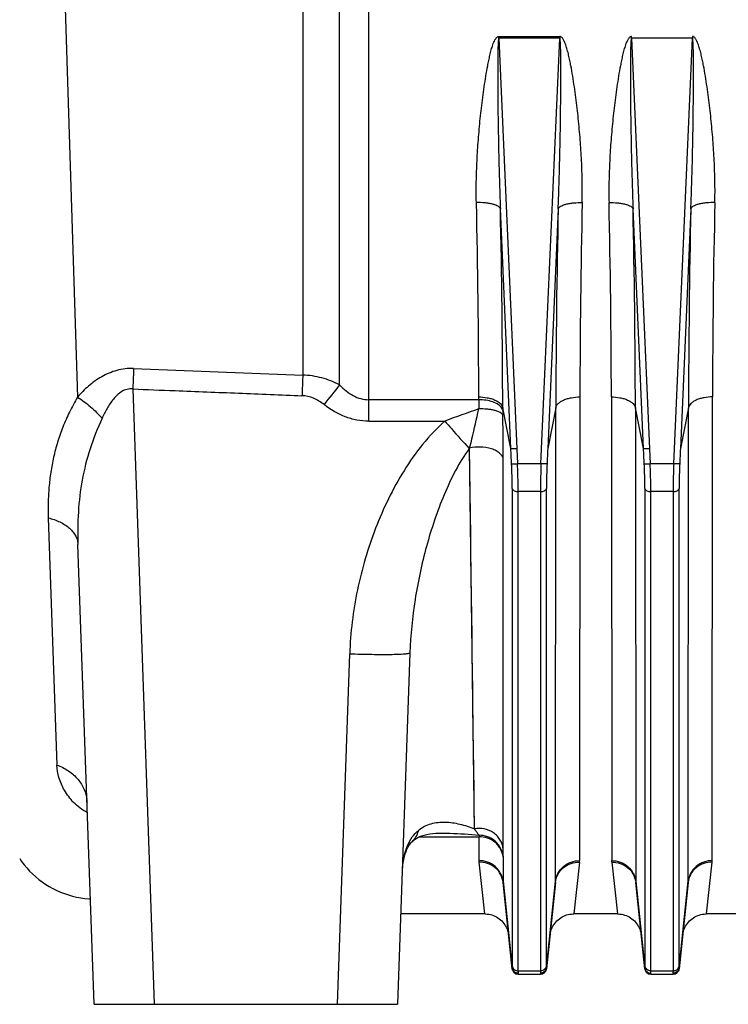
# Model space of a CAD drawing. Extents: x -1529 to 1181, y 8 to 1701.
# Tile 25 of 74: x -760 to -643, y 722 to 885. Entities that reach past the tile are written whole.
import ezdxf

# ---------------------------------------------------------------- set-up
doc = ezdxf.new("R2010")
doc.units = 0
doc.header["$LTSCALE"] = 65.395
doc.layers.get('0').update_dxf_attribs({"linetype": 'CONTINUOUS'})

msp = doc.modelspace()

# ---------------------------------------------------------------- linework, layer by layer
at = {"color": 9, "linetype": 'CONTINUOUS'}
for p, q in [((-713.13, 990.79), (-713.13, 826.15)), ((-702.17, 818.5), (-702.17, 946.23)), ((-707.02, 824.52), (-707.02, 941.08)), ((-752.99, 900.95), (-750.5, 822.51)), ((-680.61, 882.03), (-677.63, 813.94)), ((-673.52, 813.94), (-670.53, 882.03)), ((-658.61, 882.03), (-655.63, 813.94)), ((-651.52, 813.94), (-648.53, 882.03)), ((-678.62, 813.96), (-680.37, 853.74)), ((-670.78, 853.74), (-672.52, 813.96)), ((-656.62, 813.96), (-658.37, 853.74)), ((-648.78, 853.74), (-650.52, 813.96)), ((-741.32, 823.86), (-737.76, 721.79)), ((-683.96, 822.07), (-702.17, 822.07)), ((-667.19, 822.53), (-667.23, 745.63)), ((-678.62, 813.96), (-679.98, 820.74)), ((-671.17, 820.74), (-672.52, 813.96)), ((-671.21, 742.21), (-671.17, 820.74)), ((-657.98, 820.74), (-657.93, 742.21)), ((-656.62, 813.96), (-657.98, 820.74)), ((-649.17, 820.74), (-650.52, 813.96)), ((-649.21, 742.21), (-649.17, 820.74)), ((-702.17, 818.5), (-689.57, 818.5)), ((-685.47, 814.03), (-685.52, 813.96)), ((-684.64, 750.89), (-685.47, 814.03)), ((-685.38, 806.69), (-685.47, 814.03)), ((-677.63, 813.94), (-677.52, 811.44)), ((-673.63, 811.44), (-673.52, 813.94)), ((-655.63, 813.94), (-655.52, 811.44)), ((-651.63, 811.44), (-651.52, 813.94)), ((-679.92, 747.65), (-679.88, 812.22)), ((-679.89, 804.64), (-679.88, 812.22)), ((-673.63, 811.44), (-677.52, 811.44)), ((-651.63, 811.44), (-655.52, 811.44)), ((-678.41, 807.32), (-678.41, 728.18)), ((-677.42, 727.33), (-677.42, 806.84)), ((-673.73, 806.84), (-677.42, 806.84)), ((-673.73, 806.84), (-673.73, 727.33)), ((-672.73, 728.18), (-672.73, 807.32)), ((-656.41, 807.32), (-656.41, 728.18)), ((-655.42, 727.33), (-655.42, 806.84)), ((-651.73, 806.84), (-655.42, 806.84)), ((-651.73, 806.84), (-651.73, 727.33)), ((-650.73, 728.18), (-650.73, 807.32)), ((-685.29, 799.59), (-685.38, 806.69)), ((-755.33, 802.47), (-753.9, 761.47)), ((-685.07, 782.97), (-685.16, 789.41)), ((-707.39, 721.79), (-705.35, 779.93)), ((-693.78, 749.59), (-683.91, 749.59)), ((-690.32, 750.19), (-690.32, 750.19)), ((-683.91, 745.63), (-683.91, 749.59)), ((-695.02, 748.76), (-695.02, 748.76)), ((-682.97, 736.79), (-683.9, 745.38)), ((-679.93, 746.26), (-679.93, 742.21)), ((-667.25, 745.38), (-668.17, 736.79)), ((-679.93, 742.21), (-678.42, 727.84)), ((-672.72, 727.84), (-671.21, 742.21)), ((-657.93, 742.21), (-656.42, 727.84)), ((-650.72, 727.84), (-649.21, 742.21)), ((-677.42, 726.79), (-677.43, 726.85)), ((-677.42, 727.33), (-673.73, 727.33)), ((-673.72, 726.85), (-673.72, 726.79)), ((-655.42, 726.79), (-655.43, 726.85)), ((-655.42, 727.33), (-651.73, 727.33)), ((-651.72, 726.85), (-651.72, 726.79))]:
    msp.add_line(p, q, dxfattribs=at)
at = {"color": 2, "linetype": 'CONTINUOUS'}
for p, q in [((-680.61, 882.03), (-680.61, 882.33)), ((-680.61, 882.33), (-670.53, 882.33)), ((-670.53, 882.03), (-680.61, 882.03)), ((-670.53, 882.33), (-670.53, 882.03)), ((-658.61, 882.03), (-658.61, 882.33)), ((-648.53, 882.03), (-658.61, 882.03)), ((-648.53, 882.33), (-648.53, 882.03)), ((-683.96, 822.07), (-683.96, 822.53)), ((-661.96, 822.53), (-661.91, 745.63)), ((-645.23, 745.63), (-645.19, 822.53)), ((-679.98, 820.74), (-679.98, 820.28)), ((-661.9, 745.38), (-660.97, 736.79)), ((-646.17, 736.79), (-645.25, 745.38))]:
    msp.add_line(p, q, dxfattribs=at)
at = {"color": 6, "linetype": 'CONTINUOUS'}
for p, q in [((-741.18, 827.24), (-713.13, 826.15)), ((-747.75, 721.79), (-750.41, 798.06)), ((-695.36, 780.11), (-697.4, 721.79)), ((-748.96, 755.7), (-748.98, 755.74)), ((-748.93, 755.64), (-748.96, 755.7)), ((-678.42, 727.69), (-679.92, 742)), ((-671.22, 742), (-672.73, 727.69)), ((-656.42, 727.69), (-657.92, 742)), ((-649.22, 742), (-650.73, 727.69)), ((-682.97, 736.79), (-696.87, 736.79)), ((-660.97, 736.79), (-668.17, 736.79)), ((-638.97, 736.79), (-646.17, 736.79)), ((-677.42, 726.79), (-673.72, 726.79)), ((-655.42, 726.79), (-651.72, 726.79)), ((-747.75, 721.79), (-697.4, 721.79))]:
    msp.add_line(p, q, dxfattribs=at)
at = {"color": 9, "linetype": 'CONTINUOUS'}
for points in [[(-679.9, 790.36), (-679.89, 797.35), (-679.89, 800.96), (-679.89, 804.64)], [(-685.16, 789.41), (-685.24, 796.13), (-685.29, 799.59)], [(-679.91, 774.37), (-679.9, 780.5), (-679.9, 783.7), (-679.9, 786.99), (-679.9, 790.36)], [(-684.95, 773.98), (-685.03, 779.88), (-685.07, 782.97)], [(-679.91, 763.23), (-679.91, 768.6), (-679.91, 771.44), (-679.91, 774.37)], [(-684.81, 763.53), (-684.92, 771.17), (-684.95, 773.98)], [(-684.72, 756.79), (-684.78, 761.21), (-684.81, 763.53)], [(-679.91, 755.91), (-679.91, 760.69), (-679.91, 763.23)], [(-684.64, 750.89), (-684.69, 754.72), (-684.72, 756.79)], [(-679.92, 747.65), (-679.91, 751.56), (-679.91, 753.68), (-679.91, 755.91)]]:
    msp.add_lwpolyline(points, dxfattribs=at)
at = {"color": 6, "linetype": 'CONTINUOUS'}
for points in [[(-748.98, 755.74), (-748.99, 755.75), (-748.99, 755.77), (-748.99, 755.76), (-748.98, 755.71), (-748.96, 755.63), (-748.94, 755.52), (-748.92, 755.38), (-748.91, 755.25)], [(-695.02, 748.76), (-694.82, 748.95), (-694.58, 749.14), (-694.32, 749.31), (-694.04, 749.47), (-693.72, 749.61), (-693.37, 749.75), (-692.98, 749.87), (-692.56, 749.97), (-692.09, 750.06), (-691.59, 750.12), (-691.05, 750.17), (-690.46, 750.19), (-690.32, 750.19)], [(-696.63, 743.69), (-696.62, 743.82), (-696.59, 744.21), (-696.56, 744.58), (-696.52, 744.92), (-696.48, 745.24), (-696.43, 745.53), (-696.38, 745.81), (-696.32, 746.07), (-696.26, 746.32), (-696.2, 746.55), (-696.14, 746.76), (-696.07, 746.96), (-696.01, 747.15), (-695.94, 747.33), (-695.87, 747.5), (-695.79, 747.67), (-695.71, 747.83), (-695.62, 747.98), (-695.53, 748.13), (-695.43, 748.27), (-695.32, 748.43), (-695.19, 748.58), (-695.06, 748.72), (-695.02, 748.76)], [(-760.07, 745.96), (-759.76, 745.5), (-759.34, 744.94), (-758.89, 744.41), (-758.42, 743.9), (-757.93, 743.41), (-757.42, 742.94), (-756.88, 742.5), (-756.33, 742.08), (-755.75, 741.69), (-755.16, 741.32), (-754.55, 740.99), (-753.93, 740.68), (-753.3, 740.4), (-752.65, 740.15), (-751.99, 739.93), (-751.32, 739.74), (-750.64, 739.58), (-749.96, 739.46), (-749.27, 739.36), (-748.58, 739.3), (-748.36, 739.29)], [(-682.97, 736.79), (-682.84, 736.79), (-682.57, 736.77), (-682.3, 736.73), (-682.03, 736.68), (-681.77, 736.61), (-681.51, 736.52), (-681.26, 736.41), (-681.02, 736.28), (-680.79, 736.14), (-680.56, 735.98), (-680.35, 735.81), (-680.15, 735.63), (-679.96, 735.43), (-679.79, 735.21), (-679.63, 734.99), (-679.49, 734.76), (-679.37, 734.52), (-679.26, 734.27), (-679.16, 734.01), (-679.09, 733.75), (-679.03, 733.48), (-679, 733.21)], [(-672.15, 733.21), (-672.11, 733.48), (-672.05, 733.75), (-671.98, 734.01), (-671.89, 734.27), (-671.78, 734.52), (-671.65, 734.76), (-671.51, 734.99), (-671.35, 735.21), (-671.18, 735.43), (-670.99, 735.63), (-670.79, 735.81), (-670.58, 735.98), (-670.36, 736.14), (-670.13, 736.28), (-669.88, 736.41), (-669.63, 736.52), (-669.38, 736.61), (-669.11, 736.68), (-668.85, 736.73), (-668.58, 736.77), (-668.3, 736.79), (-668.17, 736.79)], [(-660.97, 736.79), (-660.83, 736.79), (-660.56, 736.77), (-660.29, 736.73), (-660.02, 736.68), (-659.76, 736.6), (-659.5, 736.51), (-659.25, 736.4), (-659.01, 736.28), (-658.78, 736.14), (-658.56, 735.98), (-658.35, 735.81), (-658.15, 735.62), (-657.96, 735.42), (-657.79, 735.21), (-657.63, 734.99), (-657.49, 734.76), (-657.36, 734.51), (-657.26, 734.27), (-657.16, 734.01), (-657.09, 733.75), (-657.03, 733.48), (-657, 733.21)], [(-650.15, 733.21), (-650.11, 733.48), (-650.05, 733.75), (-649.98, 734.01), (-649.89, 734.27), (-649.78, 734.51), (-649.65, 734.76), (-649.51, 734.99), (-649.35, 735.21), (-649.18, 735.42), (-649, 735.62), (-648.8, 735.81), (-648.59, 735.98), (-648.36, 736.14), (-648.13, 736.28), (-647.89, 736.4), (-647.64, 736.51), (-647.38, 736.6), (-647.12, 736.68), (-646.86, 736.73), (-646.59, 736.77), (-646.31, 736.79), (-646.17, 736.79)]]:
    msp.add_lwpolyline(points, dxfattribs=at)
at = {"color": 9, "linetype": 'CONTINUOUS'}
for centre, radius, start, end in [((-2119.72, 821.26), 1435.77, 0.05063, 1.33728), ((836.11, 820.44), 1503.29, 178.69161, 179.92052), ((-2182.98, 819.46), 1503, 0.049, 1.30702), ((902.39, 818.62), 1573.56, 178.72119, 179.9228), ((-2231.54, 818.62), 1573.56, 0.07721, 1.27881), ((853.84, 819.46), 1503.01, 178.69298, 179.95099), ((-552.58, 699.55), 198.67, 141.0207, 142.221), ((-544.94, 822.16), 139.02, 180.0374, 180.6695), ((-639.89, 689.89), 137.88, 108.6333, 111.1203), ((-646.34, 820.3), 33.64, 180.0507, 181.3539), ((-755.03, 755.03), 6.12, 5.8231, 6.6777), ((-667.26, 749.6), 16.65, 179.1973, 180.0448), ((-681.54, 745.63), 2.38, 180.1359, 186.0601), ((-669.61, 745.63), 2.38, 353.9399, 359.8641), ((-677.91, 742.21), 2.02, 180.0337, 185.9838), ((-673.23, 742.21), 2.02, 354.0162, 359.9663), ((-655.91, 742.21), 2.02, 180.0337, 185.9838), ((-651.23, 742.21), 2.02, 354.0162, 359.9663), ((-677.44, 727.77), 0.981, 175.8246, 176.9982), ((-677.43, 727.86), 1.01, 259.3851, 270.0327), ((-655.44, 727.77), 0.981, 175.8246, 176.9982), ((-651.72, 727.86), 1.01, 269.9672, 280.6147)]:
    msp.add_arc(centre, radius, start, end, dxfattribs=at)
at = {"color": 2, "linetype": 'CONTINUOUS'}
for centre, radius, start, end in [((-2165.26, 820.44), 1503.3, 0.07953, 1.30838), ((790.58, 821.26), 1435.77, 178.66271, 179.94937), ((-681.34, 819.92), 1.41, 31.3908, 31.7656), ((-659.54, 745.63), 2.38, 180.1359, 186.0601), ((-647.61, 745.63), 2.38, 353.9399, 359.8641), ((-677.51, 728.28), 0.904, 186.0437, 197.0984), ((-651.63, 728.28), 0.904, 342.9016, 353.9563)]:
    msp.add_arc(centre, radius, start, end, dxfattribs=at)
at = {"color": 6, "linetype": 'CONTINUOUS'}
for centre, start, end in [((-677.42, 727.79), 186, 270), ((-673.72, 727.79), 270, 354), ((-655.42, 727.79), 186, 270), ((-651.72, 727.79), 270, 354)]:
    msp.add_arc(centre, 1, start, end, dxfattribs=at)
at = {"color": 9, "linetype": 'CONTINUOUS'}
for points, knots in [([(-684.35, 854.77), (-684.37, 855.92), (-684.38, 858.23), (-684.25, 861.7), (-684.03, 865.2), (-683.77, 868.11), (-683.51, 870.45), (-683.29, 872.2), (-683.05, 873.96), (-682.78, 875.72), (-682.52, 877.18), (-682.29, 878.34), (-682.1, 879.22), (-681.88, 880.08), (-681.67, 880.8), (-681.46, 881.36), (-681.3, 881.69), (-681.14, 881.95), (-681.01, 882.13), (-680.84, 882.28), (-680.69, 882.33), (-680.61, 882.33)], [0, 0, 0, 0, 0.122624, 0.246033, 0.370178, 0.495, 0.557648, 0.620444, 0.68338, 0.746449, 0.809645, 0.84129, 0.872965, 0.904671, 0.936407, 0.952292, 0.968187, 0.976145, 0.984109, 0.992073, 1, 1, 1, 1]), ([(-680.61, 882.03), (-680.62, 882.03), (-680.65, 882), (-680.66, 881.95), (-680.68, 881.87), (-680.7, 881.75), (-680.71, 881.59), (-680.73, 881.39), (-680.74, 881.18), (-680.75, 880.9), (-680.77, 880.54), (-680.78, 880.1), (-680.79, 879.66), (-680.8, 879.22), (-680.8, 878.63), (-680.81, 877.89), (-680.81, 877), (-680.81, 876.1), (-680.81, 874.91), (-680.8, 873.42), (-680.79, 871.63), (-680.77, 869.84), (-680.74, 868.04), (-680.71, 866.25), (-680.67, 863.86), (-680.6, 860.88), (-680.5, 857.31), (-680.41, 854.93), (-680.37, 853.74)], [0, 0, 0, 0, 0.001153, 0.003306, 0.006103, 0.009281, 0.016135, 0.023351, 0.030757, 0.038281, 0.053535, 0.068958, 0.084483, 0.100077, 0.11572, 0.147105, 0.178579, 0.210111, 0.241682, 0.304898, 0.368171, 0.431468, 0.494771, 0.558065, 0.621338, 0.747786, 0.874036, 1, 1, 1, 1]), ([(-670.78, 853.74), (-670.73, 854.93), (-670.65, 857.31), (-670.54, 860.88), (-670.48, 863.86), (-670.43, 866.25), (-670.4, 868.04), (-670.38, 869.84), (-670.36, 871.63), (-670.34, 873.42), (-670.33, 874.91), (-670.33, 876.1), (-670.33, 877), (-670.34, 877.89), (-670.34, 878.63), (-670.35, 879.22), (-670.36, 879.66), (-670.36, 880.1), (-670.38, 880.54), (-670.39, 880.9), (-670.4, 881.18), (-670.42, 881.39), (-670.43, 881.59), (-670.45, 881.75), (-670.46, 881.87), (-670.48, 881.95), (-670.5, 882), (-670.52, 882.03), (-670.53, 882.03)], [0, 0, 0, 0, 0.125964, 0.252214, 0.378662, 0.441936, 0.505229, 0.568532, 0.63183, 0.695103, 0.758319, 0.78989, 0.821422, 0.852896, 0.884281, 0.899924, 0.915518, 0.931043, 0.946466, 0.961721, 0.969245, 0.97665, 0.983866, 0.99072, 0.993897, 0.996695, 0.998847, 1, 1, 1, 1]), ([(-666.8, 854.77), (-666.77, 855.92), (-666.77, 858.23), (-666.89, 861.7), (-667.11, 865.2), (-667.38, 868.11), (-667.63, 870.45), (-667.85, 872.2), (-668.09, 873.96), (-668.36, 875.72), (-668.62, 877.18), (-668.85, 878.34), (-669.04, 879.22), (-669.26, 880.08), (-669.48, 880.8), (-669.69, 881.36), (-669.85, 881.69), (-670, 881.95), (-670.14, 882.13), (-670.31, 882.28), (-670.46, 882.33), (-670.53, 882.33)], [0, 0, 0, 0, 0.122624, 0.246033, 0.370178, 0.495, 0.557648, 0.620444, 0.68338, 0.746449, 0.809645, 0.84129, 0.872965, 0.90467, 0.936407, 0.952291, 0.968187, 0.976145, 0.984109, 0.992073, 1, 1, 1, 1]), ([(-658.61, 882.03), (-658.62, 882.03), (-658.65, 882), (-658.66, 881.95), (-658.68, 881.87), (-658.7, 881.75), (-658.71, 881.59), (-658.73, 881.39), (-658.74, 881.18), (-658.75, 880.9), (-658.77, 880.54), (-658.78, 880.1), (-658.79, 879.66), (-658.8, 879.22), (-658.8, 878.63), (-658.81, 877.89), (-658.81, 877), (-658.81, 876.1), (-658.81, 874.91), (-658.8, 873.42), (-658.79, 871.63), (-658.77, 869.84), (-658.74, 868.04), (-658.71, 866.25), (-658.67, 863.86), (-658.6, 860.88), (-658.5, 857.31), (-658.41, 854.93), (-658.37, 853.74)], [0, 0, 0, 0, 0.001153, 0.003305, 0.006102, 0.009279, 0.016133, 0.023349, 0.030754, 0.038278, 0.053532, 0.068955, 0.084481, 0.100074, 0.115717, 0.147102, 0.178577, 0.210108, 0.241679, 0.304896, 0.368168, 0.431466, 0.494769, 0.558063, 0.621337, 0.747785, 0.874036, 1, 1, 1, 1]), ([(-648.78, 853.74), (-648.73, 854.93), (-648.65, 857.31), (-648.54, 860.88), (-648.48, 863.86), (-648.43, 866.25), (-648.4, 868.04), (-648.38, 869.84), (-648.36, 871.63), (-648.34, 873.42), (-648.33, 874.91), (-648.33, 876.1), (-648.33, 877), (-648.34, 877.89), (-648.34, 878.63), (-648.35, 879.22), (-648.36, 879.66), (-648.36, 880.1), (-648.38, 880.54), (-648.39, 880.9), (-648.4, 881.18), (-648.42, 881.39), (-648.43, 881.59), (-648.45, 881.75), (-648.46, 881.87), (-648.48, 881.95), (-648.5, 882), (-648.52, 882.03), (-648.53, 882.03)], [0, 0, 0, 0, 0.125964, 0.252215, 0.378662, 0.441936, 0.50523, 0.568533, 0.63183, 0.695103, 0.758319, 0.78989, 0.821422, 0.852896, 0.884281, 0.899924, 0.915518, 0.931043, 0.946466, 0.96172, 0.969244, 0.976649, 0.983866, 0.99072, 0.993897, 0.996695, 0.998847, 1, 1, 1, 1]), ([(-680.37, 853.74), (-680.39, 853.82), (-680.5, 853.98), (-680.78, 854.18), (-681.17, 854.36), (-681.69, 854.52), (-682.29, 854.64), (-683.19, 854.75), (-683.88, 854.77), (-684.35, 854.77)], [0, 0, 0, 0, 0.056817, 0.13385, 0.236467, 0.363712, 0.511649, 0.672611, 1, 1, 1, 1]), ([(-670.78, 853.74), (-670.75, 853.82), (-670.64, 853.98), (-670.37, 854.18), (-669.97, 854.36), (-669.46, 854.52), (-668.85, 854.64), (-667.95, 854.75), (-667.26, 854.77), (-666.8, 854.77)], [0, 0, 0, 0, 0.056816, 0.13385, 0.236466, 0.363711, 0.511648, 0.672611, 1, 1, 1, 1]), ([(-662.35, 854.77), (-661.88, 854.77), (-661.19, 854.75), (-660.29, 854.64), (-659.68, 854.52), (-659.17, 854.36), (-658.77, 854.18), (-658.5, 853.98), (-658.39, 853.82), (-658.37, 853.74)], [0, 0, 0, 0, 0.328266, 0.489383, 0.637271, 0.764297, 0.866623, 0.943386, 1, 1, 1, 1]), ([(-644.8, 854.77), (-645.26, 854.77), (-645.95, 854.75), (-646.85, 854.64), (-647.46, 854.52), (-647.97, 854.36), (-648.37, 854.18), (-648.64, 853.98), (-648.75, 853.82), (-648.78, 853.74)], [0, 0, 0, 0, 0.327389, 0.488351, 0.636288, 0.763533, 0.86615, 0.943183, 1, 1, 1, 1]), ([(-741.18, 827.24), (-741.65, 827.26), (-742.59, 827.22), (-744.4, 826.87), (-746.51, 825.97), (-748.68, 824.4), (-749.92, 823.16), (-750.5, 822.51)], [0, 0, 0, 0, 0.130147, 0.259465, 0.512904, 0.75951, 1, 1, 1, 1]), ([(-741.18, 827.24), (-741.19, 826.97), (-741.24, 825.85), (-741.29, 824.72), (-741.32, 823.86)], [0, 0, 0, 0, 0.238557, 1, 1, 1, 1]), ([(-713.13, 826.15), (-713.14, 825.88), (-713.19, 824.74), (-713.23, 823.6), (-713.27, 822.73)], [0, 0, 0, 0, 0.236825, 1, 1, 1, 1]), ([(-707.02, 824.52), (-707.49, 824.77), (-708.46, 825.21), (-709.97, 825.71), (-711.54, 826.04), (-712.6, 826.13), (-713.13, 826.15)], [0, 0, 0, 0, 0.249564, 0.499467, 0.749644, 1, 1, 1, 1]), ([(-741.32, 823.86), (-741.64, 823.9), (-742.29, 823.84), (-743.17, 823.44), (-743.91, 822.86), (-744.76, 821.94), (-745.61, 820.65), (-746.17, 819.55), (-746.42, 818.99)], [0, 0, 0, 0, 0.128175, 0.255318, 0.38123, 0.506163, 0.753872, 1, 1, 1, 1]), ([(-707.02, 824.52), (-706.68, 824.17), (-705.98, 823.51), (-704.8, 822.71), (-703.52, 822.19), (-702.62, 822.07), (-702.17, 822.07)], [0, 0, 0, 0, 0.2625, 0.51595, 0.760775, 1, 1, 1, 1]), ([(-750.5, 822.51), (-750.96, 821.7), (-751.83, 820.07), (-752.93, 817.57), (-753.81, 815.07), (-754.48, 812.56), (-754.95, 810.04), (-755.24, 807.52), (-755.38, 804.99), (-755.37, 803.31), (-755.33, 802.47)], [0, 0, 0, 0, 0.134834, 0.264929, 0.391323, 0.515117, 0.637278, 0.758531, 0.87933, 1, 1, 1, 1]), ([(-750.5, 822.51), (-749.73, 822.03), (-748.29, 820.94), (-747.01, 819.67), (-746.42, 818.99)], [0, 0, 0, 0, 0.501888, 1, 1, 1, 1]), ([(-709.6, 821.26), (-710.14, 821.68), (-711.29, 822.39), (-712.62, 822.7), (-713.27, 822.73)], [0, 0, 0, 0, 0.508975, 1, 1, 1, 1]), ([(-671.17, 820.74), (-671.14, 820.86), (-671.05, 821.11), (-670.77, 821.45), (-670.37, 821.76), (-669.86, 822.04), (-669.25, 822.26), (-668.35, 822.47), (-667.65, 822.53), (-667.19, 822.53)], [0, 0, 0, 0, 0.077891, 0.16957, 0.279031, 0.406002, 0.547762, 0.698491, 1, 1, 1, 1]), ([(-661.96, 822.53), (-661.49, 822.53), (-660.79, 822.47), (-659.9, 822.26), (-659.29, 822.04), (-658.77, 821.76), (-658.37, 821.45), (-658.1, 821.11), (-658, 820.86), (-657.98, 820.74)], [0, 0, 0, 0, 0.301509, 0.452238, 0.593998, 0.720969, 0.83043, 0.922109, 1, 1, 1, 1]), ([(-645.19, 822.53), (-645.65, 822.53), (-646.35, 822.47), (-647.25, 822.26), (-647.86, 822.04), (-648.37, 821.76), (-648.77, 821.45), (-649.05, 821.11), (-649.14, 820.86), (-649.17, 820.74)], [0, 0, 0, 0, 0.301608, 0.452356, 0.594114, 0.721065, 0.830495, 0.922141, 1, 1, 1, 1]), ([(-702.17, 818.5), (-702.85, 818.5), (-704.19, 818.63), (-706.78, 819.39), (-708.54, 820.44), (-709.6, 821.26)], [0, 0, 0, 0, 0.250291, 0.500613, 1, 1, 1, 1]), ([(-685.47, 814.03), (-685.34, 814.55), (-684.81, 816.72), (-684.3, 818.88), (-683.95, 820.54)], [0, 0, 0, 0, 0.24164, 1, 1, 1, 1]), ([(-679.97, 819.51), (-679.99, 819.59), (-680.12, 819.77), (-680.42, 819.97), (-680.84, 820.16), (-681.37, 820.31), (-681.98, 820.43), (-682.85, 820.53), (-683.51, 820.54), (-683.95, 820.54)], [0, 0, 0, 0, 0.061628, 0.144922, 0.253965, 0.386072, 0.534807, 0.691929, 1, 1, 1, 1]), ([(-746.42, 818.99), (-747.17, 817.34), (-748.51, 813.99), (-749.82, 808.77), (-750.44, 803.44), (-750.47, 799.85), (-750.41, 798.06)], [0, 0, 0, 0, 0.253189, 0.500934, 0.748975, 1, 1, 1, 1]), ([(-689.57, 818.5), (-690.92, 817.33), (-693.36, 814.72), (-696.43, 810.35), (-699, 805.66), (-701.13, 800.77), (-702.84, 795.71), (-704.14, 790.53), (-705.01, 785.26), (-705.29, 781.71), (-705.35, 779.93)], [0, 0, 0, 0, 0.124974, 0.249984, 0.374997, 0.500007, 0.625012, 0.750012, 0.875008, 1, 1, 1, 1]), ([(-689.57, 818.5), (-689.22, 818.09), (-687.88, 816.56), (-686.52, 815.05), (-685.52, 813.96)], [0, 0, 0, 0, 0.269141, 1, 1, 1, 1]), ([(-679.88, 812.22), (-679.88, 812.8), (-679.89, 815.23), (-679.92, 817.66), (-679.97, 819.51)], [0, 0, 0, 0, 0.236884, 1, 1, 1, 1]), ([(-685.52, 813.96), (-686.38, 812.81), (-687.9, 810.3), (-689.77, 806.29), (-691.34, 802.08), (-693.09, 796.33), (-694.66, 789.01), (-695.26, 783.06), (-695.36, 780.11)], [0, 0, 0, 0, 0.121096, 0.245757, 0.371966, 0.498659, 0.751087, 1, 1, 1, 1]), ([(-679.88, 812.23), (-679.91, 812.39), (-680.05, 812.73), (-680.45, 813.2), (-681.07, 813.62), (-682.16, 814.07), (-683.68, 814.29), (-684.91, 814.17), (-685.47, 814.03)], [0, 0, 0, 0, 0.077213, 0.171869, 0.288294, 0.425213, 0.727204, 1, 1, 1, 1]), ([(-678.41, 807.32), (-678.41, 807.64), (-678.42, 809.02), (-678.46, 810.4), (-678.51, 811.46)], [0, 0, 0, 0, 0.233215, 1, 1, 1, 1]), ([(-678.51, 811.46), (-678.5, 811.45), (-678.47, 811.44), (-678.41, 811.43), (-678.31, 811.43), (-678.13, 811.42), (-677.86, 811.42), (-677.63, 811.43), (-677.52, 811.44)], [0, 0, 0, 0, 0.032317, 0.096483, 0.194815, 0.324125, 0.649692, 1, 1, 1, 1]), ([(-677.42, 806.84), (-677.42, 807.2), (-677.43, 808.73), (-677.47, 810.26), (-677.52, 811.44)], [0, 0, 0, 0, 0.233224, 1, 1, 1, 1]), ([(-673.63, 811.44), (-673.64, 811.03), (-673.7, 809.5), (-673.73, 807.97), (-673.73, 806.84)], [0, 0, 0, 0, 0.263044, 1, 1, 1, 1]), ([(-672.63, 811.46), (-672.64, 811.45), (-672.67, 811.44), (-672.74, 811.43), (-672.83, 811.43), (-673.02, 811.42), (-673.29, 811.42), (-673.51, 811.43), (-673.63, 811.44)], [0, 0, 0, 0, 0.032317, 0.096483, 0.194815, 0.324125, 0.649693, 1, 1, 1, 1]), ([(-672.63, 811.46), (-672.65, 811.09), (-672.7, 809.71), (-672.73, 808.33), (-672.73, 807.32)], [0, 0, 0, 0, 0.263014, 1, 1, 1, 1]), ([(-656.41, 807.32), (-656.41, 807.64), (-656.42, 809.02), (-656.46, 810.4), (-656.51, 811.46)], [0, 0, 0, 0, 0.233215, 1, 1, 1, 1]), ([(-656.51, 811.46), (-656.5, 811.45), (-656.47, 811.44), (-656.41, 811.43), (-656.31, 811.43), (-656.13, 811.42), (-655.86, 811.42), (-655.63, 811.43), (-655.52, 811.44)], [0, 0, 0, 0, 0.032317, 0.096483, 0.194815, 0.324125, 0.649692, 1, 1, 1, 1]), ([(-655.42, 806.84), (-655.42, 807.2), (-655.43, 808.73), (-655.47, 810.26), (-655.52, 811.44)], [0, 0, 0, 0, 0.233224, 1, 1, 1, 1]), ([(-651.63, 811.44), (-651.64, 811.03), (-651.7, 809.5), (-651.73, 807.97), (-651.73, 806.84)], [0, 0, 0, 0, 0.263044, 1, 1, 1, 1]), ([(-650.63, 811.46), (-650.64, 811.45), (-650.67, 811.44), (-650.74, 811.43), (-650.83, 811.43), (-651.02, 811.42), (-651.29, 811.42), (-651.51, 811.43), (-651.63, 811.44)], [0, 0, 0, 0, 0.032317, 0.096483, 0.194815, 0.324125, 0.649693, 1, 1, 1, 1]), ([(-650.63, 811.46), (-650.65, 811.09), (-650.7, 809.71), (-650.73, 808.33), (-650.73, 807.32)], [0, 0, 0, 0, 0.263014, 1, 1, 1, 1]), ([(-678.41, 807.32), (-678.38, 807.16), (-678.13, 806.97), (-677.77, 806.86), (-677.53, 806.84), (-677.42, 806.84)], [0, 0, 0, 0, 0.404799, 0.698191, 1, 1, 1, 1]), ([(-673.73, 806.84), (-673.61, 806.84), (-673.38, 806.86), (-673.02, 806.97), (-672.76, 807.16), (-672.73, 807.32)], [0, 0, 0, 0, 0.301809, 0.595201, 1, 1, 1, 1]), ([(-656.41, 807.32), (-656.38, 807.16), (-656.13, 806.97), (-655.77, 806.86), (-655.53, 806.84), (-655.42, 806.84)], [0, 0, 0, 0, 0.404799, 0.698191, 1, 1, 1, 1]), ([(-651.73, 806.84), (-651.61, 806.84), (-651.38, 806.86), (-651.02, 806.97), (-650.76, 807.16), (-650.73, 807.32)], [0, 0, 0, 0, 0.301809, 0.595201, 1, 1, 1, 1]), ([(-755.33, 802.47), (-754.67, 802.31), (-753.41, 801.88), (-752.03, 801.01), (-751.2, 800.15), (-750.76, 799.47), (-750.49, 798.77), (-750.42, 798.29), (-750.41, 798.06)], [0, 0, 0, 0, 0.290491, 0.560554, 0.682956, 0.796164, 0.901129, 1, 1, 1, 1]), ([(-705.35, 779.93), (-704.75, 779.91), (-703.52, 779.87), (-701.7, 779.84), (-699.96, 779.82), (-698.39, 779.83), (-697.26, 779.86), (-696.52, 779.9), (-696.1, 779.93), (-695.78, 779.97), (-695.56, 780.01), (-695.43, 780.04), (-695.36, 780.09), (-695.36, 780.11)], [0, 0, 0, 0, 0.181194, 0.36648, 0.544768, 0.703975, 0.833441, 0.884646, 0.926217, 0.95802, 0.980359, 0.993823, 1, 1, 1, 1]), ([(-753.9, 761.47), (-753.22, 761.23), (-751.92, 760.59), (-750.36, 759.19), (-749.34, 757.53), (-749.02, 756.32), (-748.95, 755.74)], [0, 0, 0, 0, 0.274176, 0.537267, 0.780283, 1, 1, 1, 1]), ([(-748.86, 753.58), (-749.29, 753.8), (-750.1, 754.31), (-751.44, 755.51), (-752.69, 757.18), (-753.62, 759.3), (-753.88, 760.76), (-753.9, 761.47)], [0, 0, 0, 0, 0.150839, 0.291415, 0.549548, 0.784398, 1, 1, 1, 1]), ([(-693.96, 750.63), (-693.65, 750.9), (-692.98, 751.35), (-691.49, 751.92), (-689.48, 752.11), (-687.04, 751.74), (-685.44, 751.21), (-684.64, 750.89)], [0, 0, 0, 0, 0.126024, 0.246344, 0.485126, 0.734828, 1, 1, 1, 1]), ([(-696.62, 743.89), (-696.58, 744.61), (-696.42, 746.01), (-695.9, 747.95), (-695.08, 749.52), (-694.34, 750.31), (-693.96, 750.63)], [0, 0, 0, 0, 0.291581, 0.567396, 0.80208, 1, 1, 1, 1]), ([(-693.96, 750.63), (-694.06, 750.28), (-694.33, 749.61), (-694.76, 749.02), (-695.02, 748.76)], [0, 0, 0, 0, 0.498884, 1, 1, 1, 1]), ([(-690.32, 750.19), (-689.79, 750.19), (-687.65, 750.16), (-685.51, 750), (-683.91, 749.83)], [0, 0, 0, 0, 0.248689, 1, 1, 1, 1]), ([(-679.92, 747.65), (-679.94, 747.88), (-680.04, 748.36), (-680.36, 749.06), (-680.85, 749.71), (-681.7, 750.43), (-683.01, 750.97), (-684.12, 750.98), (-684.64, 750.89)], [0, 0, 0, 0, 0.110308, 0.229221, 0.355685, 0.487617, 0.753392, 1, 1, 1, 1]), ([(-683.91, 749.83), (-683.97, 749.91), (-684.23, 750.26), (-684.47, 750.61), (-684.64, 750.89)], [0, 0, 0, 0, 0.236589, 1, 1, 1, 1]), ([(-679.93, 746.38), (-679.98, 746.83), (-680.26, 747.76), (-681.17, 748.91), (-682.46, 749.66), (-683.44, 749.83), (-683.91, 749.83)], [0, 0, 0, 0, 0.236251, 0.492997, 0.754039, 1, 1, 1, 1]), ([(-679.93, 746.26), (-679.98, 746.69), (-680.19, 747.36), (-680.7, 748.13), (-681.39, 748.83), (-682.47, 749.43), (-683.44, 749.59), (-683.91, 749.59)], [0, 0, 0, 0, 0.232368, 0.358389, 0.488471, 0.750828, 1, 1, 1, 1]), ([(-679.93, 746.38), (-679.93, 746.47), (-679.92, 746.89), (-679.92, 747.32), (-679.92, 747.65)], [0, 0, 0, 0, 0.222329, 1, 1, 1, 1]), ([(-679.93, 746.38), (-679.93, 746.37), (-679.93, 746.33), (-679.93, 746.29), (-679.93, 746.26)], [0, 0, 0, 0, 0.226322, 1, 1, 1, 1]), ([(-679.93, 742.21), (-679.98, 742.66), (-680.26, 743.58), (-681.17, 744.73), (-682.47, 745.46), (-683.44, 745.63), (-683.91, 745.63)], [0, 0, 0, 0, 0.23542, 0.491719, 0.753099, 1, 1, 1, 1]), ([(-679.92, 742), (-679.97, 742.45), (-680.24, 743.37), (-681.16, 744.51), (-682.46, 745.23), (-683.43, 745.39), (-683.9, 745.38)], [0, 0, 0, 0, 0.235816, 0.491823, 0.752856, 1, 1, 1, 1]), ([(-671.22, 742), (-671.18, 742.45), (-670.9, 743.37), (-669.98, 744.51), (-668.69, 745.23), (-667.71, 745.39), (-667.25, 745.38)], [0, 0, 0, 0, 0.235812, 0.491818, 0.752853, 1, 1, 1, 1]), ([(-671.21, 742.21), (-671.17, 742.66), (-670.89, 743.58), (-669.97, 744.73), (-668.68, 745.46), (-667.7, 745.63), (-667.23, 745.63)], [0, 0, 0, 0, 0.235421, 0.491721, 0.753101, 1, 1, 1, 1]), ([(-661.91, 745.63), (-661.44, 745.63), (-660.47, 745.46), (-659.17, 744.73), (-658.26, 743.58), (-657.98, 742.66), (-657.93, 742.21)], [0, 0, 0, 0, 0.246899, 0.508279, 0.764579, 1, 1, 1, 1]), ([(-661.9, 745.38), (-661.43, 745.39), (-660.46, 745.23), (-659.16, 744.51), (-658.24, 743.37), (-657.97, 742.45), (-657.92, 742)], [0, 0, 0, 0, 0.247147, 0.508182, 0.764188, 1, 1, 1, 1]), ([(-645.25, 745.38), (-645.71, 745.39), (-646.69, 745.23), (-647.98, 744.51), (-648.9, 743.37), (-649.18, 742.45), (-649.22, 742)], [0, 0, 0, 0, 0.247144, 0.508177, 0.764184, 1, 1, 1, 1]), ([(-645.23, 745.63), (-645.7, 745.63), (-646.68, 745.46), (-647.97, 744.73), (-648.89, 743.58), (-649.17, 742.66), (-649.21, 742.21)], [0, 0, 0, 0, 0.246901, 0.508281, 0.76458, 1, 1, 1, 1]), ([(-678.42, 727.74), (-678.42, 727.75), (-678.42, 727.77), (-678.42, 727.8), (-678.42, 727.82)], [0, 0, 0, 0, 0.214633, 1, 1, 1, 1]), ([(-678.42, 727.74), (-678.4, 727.54), (-678.22, 727.13), (-677.82, 726.91), (-677.61, 726.87)], [0, 0, 0, 0, 0.491271, 1, 1, 1, 1]), ([(-677.43, 726.85), (-677.43, 726.86), (-677.43, 726.89), (-677.43, 726.93), (-677.43, 726.95)], [0, 0, 0, 0, 0.204387, 1, 1, 1, 1]), ([(-672.73, 728.18), (-672.74, 728.07), (-672.81, 727.84), (-673.04, 727.55), (-673.37, 727.37), (-673.61, 727.33), (-673.73, 727.33)], [0, 0, 0, 0, 0.235193, 0.491406, 0.752889, 1, 1, 1, 1]), ([(-673.73, 727.33), (-673.73, 727.29), (-673.73, 727.17), (-673.72, 727.04), (-673.72, 726.95)], [0, 0, 0, 0, 0.303663, 1, 1, 1, 1]), ([(-672.72, 727.84), (-672.73, 727.73), (-672.8, 727.49), (-673.03, 727.19), (-673.35, 727), (-673.6, 726.95), (-673.72, 726.95)], [0, 0, 0, 0, 0.239503, 0.497538, 0.757085, 1, 1, 1, 1]), ([(-672.72, 727.74), (-672.73, 727.62), (-672.8, 727.39), (-673.03, 727.09), (-673.35, 726.89), (-673.6, 726.85), (-673.72, 726.85)], [0, 0, 0, 0, 0.240577, 0.498791, 0.757729, 1, 1, 1, 1]), ([(-673.72, 726.95), (-673.72, 726.94), (-673.71, 726.91), (-673.71, 726.88), (-673.72, 726.85)], [0, 0, 0, 0, 0.29615, 1, 1, 1, 1]), ([(-672.73, 728.18), (-672.73, 728.15), (-672.73, 728.03), (-672.73, 727.92), (-672.72, 727.84)], [0, 0, 0, 0, 0.303574, 1, 1, 1, 1]), ([(-672.72, 727.84), (-672.72, 727.83), (-672.72, 727.8), (-672.72, 727.76), (-672.72, 727.74)], [0, 0, 0, 0, 0.291627, 1, 1, 1, 1]), ([(-656.42, 727.84), (-656.42, 727.86), (-656.41, 727.98), (-656.41, 728.09), (-656.41, 728.18)], [0, 0, 0, 0, 0.196194, 1, 1, 1, 1]), ([(-656.42, 727.84), (-656.41, 727.73), (-656.34, 727.49), (-656.11, 727.19), (-655.79, 727), (-655.54, 726.95), (-655.43, 726.95)], [0, 0, 0, 0, 0.239503, 0.497539, 0.757085, 1, 1, 1, 1]), ([(-656.42, 727.74), (-656.42, 727.75), (-656.42, 727.77), (-656.42, 727.8), (-656.42, 727.82)], [0, 0, 0, 0, 0.214633, 1, 1, 1, 1]), ([(-656.42, 727.74), (-656.41, 727.62), (-656.34, 727.39), (-656.11, 727.09), (-655.79, 726.89), (-655.54, 726.85), (-655.43, 726.85)], [0, 0, 0, 0, 0.240577, 0.498791, 0.757729, 1, 1, 1, 1]), ([(-655.42, 727.33), (-655.53, 727.33), (-655.78, 727.37), (-656.1, 727.55), (-656.33, 727.84), (-656.4, 728.07), (-656.41, 728.18)], [0, 0, 0, 0, 0.247111, 0.508594, 0.764807, 1, 1, 1, 1]), ([(-655.43, 726.95), (-655.42, 726.98), (-655.42, 727.1), (-655.42, 727.23), (-655.42, 727.33)], [0, 0, 0, 0, 0.196079, 1, 1, 1, 1]), ([(-655.43, 726.85), (-655.43, 726.86), (-655.43, 726.89), (-655.43, 726.93), (-655.43, 726.95)], [0, 0, 0, 0, 0.204387, 1, 1, 1, 1]), ([(-651.72, 726.95), (-651.72, 726.94), (-651.71, 726.91), (-651.71, 726.88), (-651.72, 726.85)], [0, 0, 0, 0, 0.29615, 1, 1, 1, 1]), ([(-650.72, 727.74), (-650.74, 727.54), (-650.93, 727.13), (-651.32, 726.91), (-651.53, 726.87)], [0, 0, 0, 0, 0.491272, 1, 1, 1, 1]), ([(-650.72, 727.84), (-650.72, 727.83), (-650.72, 727.8), (-650.72, 727.76), (-650.72, 727.74)], [0, 0, 0, 0, 0.291627, 1, 1, 1, 1])]:
    msp.add_open_spline(points, degree=3, knots=knots, dxfattribs=at)
at = {"color": 2, "linetype": 'CONTINUOUS'}
for points, knots in [([(-658.61, 882.33), (-658.69, 882.33), (-658.84, 882.28), (-659.01, 882.13), (-659.14, 881.95), (-659.3, 881.69), (-659.46, 881.35), (-659.67, 880.8), (-659.88, 880.08), (-660.1, 879.22), (-660.29, 878.34), (-660.52, 877.18), (-660.78, 875.72), (-661.05, 873.96), (-661.29, 872.2), (-661.51, 870.45), (-661.77, 868.11), (-662.03, 865.2), (-662.26, 861.7), (-662.37, 858.23), (-662.38, 855.92), (-662.35, 854.77)], [0, 0, 0, 0, 0.00794, 0.01591, 0.023876, 0.031835, 0.04773, 0.063615, 0.09535, 0.127055, 0.15873, 0.190374, 0.253568, 0.316636, 0.379571, 0.442365, 0.505012, 0.629832, 0.753974, 0.877379, 1, 1, 1, 1]), ([(-644.8, 854.77), (-644.77, 855.92), (-644.77, 858.23), (-644.89, 861.7), (-645.11, 865.2), (-645.38, 868.11), (-645.63, 870.45), (-645.85, 872.2), (-646.09, 873.96), (-646.36, 875.72), (-646.62, 877.18), (-646.85, 878.34), (-647.04, 879.22), (-647.26, 880.08), (-647.48, 880.8), (-647.69, 881.35), (-647.85, 881.69), (-648, 881.95), (-648.14, 882.13), (-648.28, 882.25), (-648.42, 882.32), (-648.49, 882.33), (-648.53, 882.33)], [0, 0, 0, 0, 0.122612, 0.246008, 0.37014, 0.49495, 0.557592, 0.620382, 0.683312, 0.746374, 0.809564, 0.841206, 0.872878, 0.90458, 0.936313, 0.952197, 0.968091, 0.976049, 0.984013, 0.991983, 0.995994, 1, 1, 1, 1]), ([(-683.96, 822.53), (-683.49, 822.53), (-682.79, 822.47), (-681.9, 822.26), (-681.29, 822.04), (-680.77, 821.76), (-680.37, 821.45), (-680.1, 821.11), (-680, 820.86), (-679.98, 820.74)], [0, 0, 0, 0, 0.301509, 0.452238, 0.593998, 0.72097, 0.830431, 0.922109, 1, 1, 1, 1]), ([(-680.13, 820.67), (-680.27, 820.89), (-680.74, 821.32), (-681.65, 821.75), (-682.76, 822.01), (-683.56, 822.07), (-683.96, 822.07)], [0, 0, 0, 0, 0.189115, 0.434337, 0.71637, 1, 1, 1, 1]), ([(-679.98, 820.28), (-679.98, 820.31), (-680.02, 820.44), (-680.08, 820.57), (-680.13, 820.66)], [0, 0, 0, 0, 0.235618, 1, 1, 1, 1]), ([(-678.42, 727.84), (-678.42, 727.86), (-678.41, 727.98), (-678.41, 728.09), (-678.41, 728.18)], [0, 0, 0, 0, 0.196177, 1, 1, 1, 1]), ([(-677.43, 726.95), (-677.54, 726.95), (-677.79, 727), (-678.11, 727.19), (-678.34, 727.49), (-678.41, 727.73), (-678.42, 727.84)], [0, 0, 0, 0, 0.242915, 0.502461, 0.760497, 1, 1, 1, 1]), ([(-678.38, 728.01), (-678.32, 727.82), (-678.05, 727.46), (-677.63, 727.33), (-677.42, 727.33)], [0, 0, 0, 0, 0.492165, 1, 1, 1, 1]), ([(-678.32, 727.5), (-678.24, 727.33), (-677.97, 727.05), (-677.6, 726.95), (-677.43, 726.95)], [0, 0, 0, 0, 0.511194, 1, 1, 1, 1]), ([(-677.42, 727.33), (-677.42, 727.29), (-677.42, 727.17), (-677.42, 727.04), (-677.43, 726.95)], [0, 0, 0, 0, 0.303674, 1, 1, 1, 1]), ([(-651.73, 727.33), (-651.52, 727.33), (-651.09, 727.46), (-650.83, 727.82), (-650.77, 728.01)], [0, 0, 0, 0, 0.507835, 1, 1, 1, 1]), ([(-651.72, 726.95), (-651.72, 726.98), (-651.73, 727.1), (-651.73, 727.23), (-651.73, 727.33)], [0, 0, 0, 0, 0.19609, 1, 1, 1, 1]), ([(-650.72, 727.84), (-650.73, 727.73), (-650.8, 727.49), (-651.03, 727.19), (-651.35, 727), (-651.6, 726.95), (-651.72, 726.95)], [0, 0, 0, 0, 0.239503, 0.497538, 0.757085, 1, 1, 1, 1]), ([(-650.73, 728.18), (-650.73, 728.15), (-650.73, 728.03), (-650.73, 727.92), (-650.72, 727.84)], [0, 0, 0, 0, 0.303597, 1, 1, 1, 1])]:
    msp.add_open_spline(points, degree=3, knots=knots, dxfattribs=at)
at = {"color": 6, "linetype": 'CONTINUOUS'}
for points, knots in [([(-741.32, 823.86), (-738.99, 823.76), (-733.14, 823.52), (-723.79, 823.17), (-716.78, 822.88), (-713.27, 822.73)], [0, 0, 0, 0, 0.25, 0.625, 1, 1, 1, 1]), ([(-677.63, 813.94), (-677.75, 813.93), (-677.97, 813.93), (-678.24, 813.92), (-678.42, 813.93), (-678.51, 813.94), (-678.58, 813.94), (-678.61, 813.95), (-678.62, 813.96)], [0, 0, 0, 0, 0.362484, 0.675668, 0.800217, 0.897582, 0.964664, 1, 1, 1, 1]), ([(-655.63, 813.94), (-655.75, 813.93), (-655.97, 813.93), (-656.24, 813.92), (-656.42, 813.93), (-656.51, 813.94), (-656.58, 813.94), (-656.61, 813.95), (-656.62, 813.96)], [0, 0, 0, 0, 0.362484, 0.675668, 0.800217, 0.897582, 0.964664, 1, 1, 1, 1])]:
    msp.add_open_spline(points, degree=3, knots=knots, dxfattribs=at)
at = {"color": 9, "linetype": 'CONTINUOUS'}
for points in [[(-678.51, 811.46), (-678.55, 812.29), (-678.59, 813.12), (-678.62, 813.96)], [(-672.52, 813.96), (-672.56, 813.12), (-672.59, 812.29), (-672.63, 811.46)], [(-656.51, 811.46), (-656.55, 812.29), (-656.59, 813.12), (-656.62, 813.96)], [(-650.52, 813.96), (-650.56, 813.12), (-650.59, 812.29), (-650.63, 811.46)]]:
    msp.add_open_spline(points, degree=3, dxfattribs=at)

doc.saveas('drawing.dxf')
